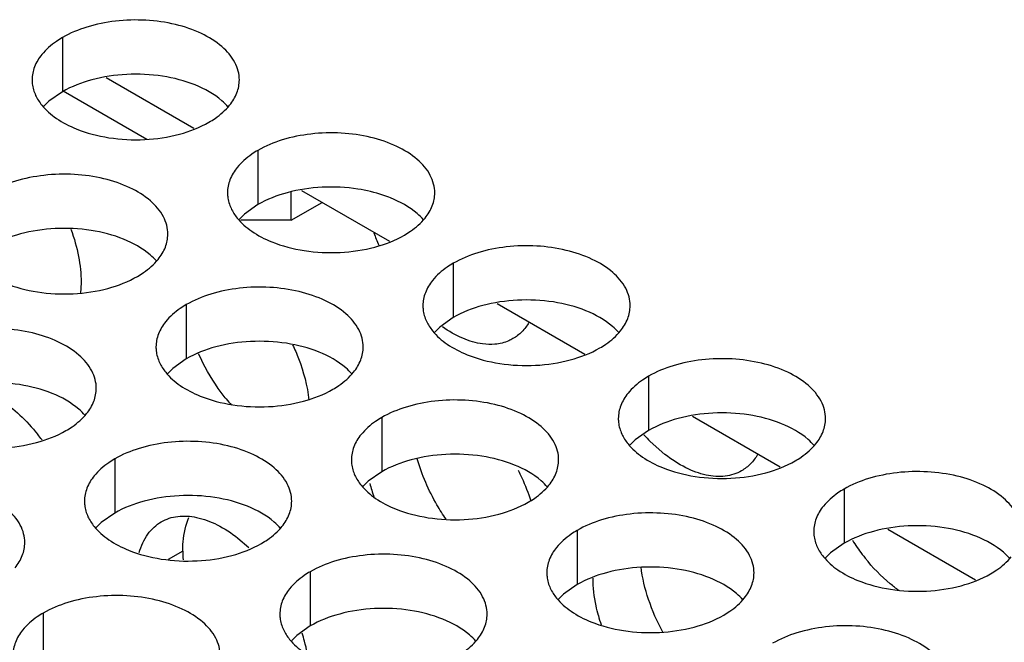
# Model space of a CAD drawing. Header units: inches. Extents: x 0 to 34, y 0 to 22.
# Tile 134 of 155: x 17.753 to 17.991, y 19.906 to 20.056. Entities that reach past the tile are written whole.
import ezdxf

# ---------------------------------------------------------------- set-up
doc = ezdxf.new("R2010")
doc.units = ezdxf.units.IN
doc.header["$LTSCALE"] = 1.87
doc.header["$MEASUREMENT"] = 0
doc.layers.get('0').update_dxf_attribs({"linetype": 'CONTINUOUS'})
doc.layers.add('02___PRT_ALL_AXES', color=7, linetype='CONTINUOUS')
doc.layers.add('COSMETIC', color=7, linetype='CONTINUOUS')

msp = doc.modelspace()

# ---------------------------------------------------------------- linework, layer by layer
at = {"color": 3, "linetype": 'CONTINUOUS'}
for p, q in [((17.7739256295, 20.0422676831), (17.7950985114, 20.0300427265)), ((17.8210660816, 20.0150493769), (17.8422389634, 20.0028244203)), ((17.8185619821, 20.0078549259), (17.8260442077, 20.0121750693)), ((17.8185619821, 20.0078549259), (17.8063891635, 20.0078549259)), ((17.8682065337, 19.9878310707), (17.8893794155, 19.975606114)), ((17.9153469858, 19.9606127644), (17.9365198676, 19.9483878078)), ((17.9624874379, 19.9333944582), (17.9836603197, 19.9211695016))]:
    msp.add_line(p, q, dxfattribs=at)
at = {"color": 7, "linetype": 'CONTINUOUS'}
for p, q in [((17.7635081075, 20.0390967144), (17.7837388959, 20.0274157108)), ((17.8185619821, 20.0078549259), (17.8185619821, 20.0146619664))]:
    msp.add_line(p, q, dxfattribs=at)
at = {"layer": '02___PRT_ALL_AXES', "color": 7, "linetype": 'CONTINUOUS'}
for p, q in [((17.7633712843, 20.0519232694), (17.7633712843, 20.038859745)), ((17.7633712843, 20.038859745), (17.7601171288, 20.0365432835)), ((17.7601171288, 20.0365432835), (17.758905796, 20.0353526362)), ((17.8105117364, 20.0247049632), (17.8105117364, 20.0116414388)), ((17.8105117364, 20.0116414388), (17.8072575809, 20.0093249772)), ((17.8072575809, 20.0093249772), (17.8060462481, 20.00813433)), ((17.8576521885, 19.997486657), (17.8576521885, 19.9844231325)), ((17.7932571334, 19.9875240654), (17.7932571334, 19.974460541)), ((17.8576521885, 19.9844231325), (17.854398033, 19.982106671)), ((17.854398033, 19.982106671), (17.8531867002, 19.9809160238)), ((17.7932571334, 19.974460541), (17.7900029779, 19.9721440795)), ((17.7900029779, 19.9721440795), (17.7887916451, 19.9709534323)), ((17.9047926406, 19.9702683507), (17.9047926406, 19.9572048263)), ((17.8403975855, 19.9603057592), (17.8403975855, 19.9472422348)), ((17.9047926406, 19.9572048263), (17.901538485, 19.9548883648)), ((17.901538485, 19.9548883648), (17.9003271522, 19.9536977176)), ((17.7760025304, 19.9503431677), (17.7760025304, 19.9372796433)), ((17.8403975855, 19.9472422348), (17.8371434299, 19.9449257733)), ((17.8371434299, 19.9449257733), (17.8359320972, 19.943735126)), ((17.9519330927, 19.9430500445), (17.9519330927, 19.9299865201)), ((17.7760025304, 19.9372796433), (17.7727483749, 19.9349631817)), ((17.7727483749, 19.9349631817), (17.7715370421, 19.9337725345)), ((17.8875380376, 19.933087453), (17.8875380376, 19.9200239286)), ((17.9519330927, 19.9299865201), (17.9486789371, 19.9276700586)), ((17.7923990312, 19.9281260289), (17.7889037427, 19.9261078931)), ((17.9486789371, 19.9276700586), (17.9474676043, 19.9264794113)), ((17.8231429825, 19.9231248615), (17.8231429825, 19.910061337)), ((17.8875380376, 19.9200239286), (17.884283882, 19.917707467)), ((17.884283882, 19.917707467), (17.8830725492, 19.9165168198)), ((17.7587479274, 19.9131622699), (17.7587479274, 19.9000987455)), ((17.8231429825, 19.910061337), (17.8198888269, 19.9077448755)), ((17.8198888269, 19.9077448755), (17.8186774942, 19.9065542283))]:
    msp.add_line(p, q, dxfattribs=at)
at = {"layer": '02___PRT_ALL_AXES', "color": 3, "linetype": 'CONTINUOUS'}
for p, q in [((17.7678859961, 19.9928994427), (17.7677446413, 19.9901875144)), ((17.9087287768, 19.9514093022), (17.9051805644, 19.9545584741)), ((17.8057055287, 19.9312322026), (17.8083541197, 19.9289551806))]:
    msp.add_line(p, q, dxfattribs=at)
at = {"layer": '02___PRT_ALL_AXES', "color": 7, "linetype": 'CONTINUOUS'}
for centre, radius, start, end in [((17.8281972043, 19.9732718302), 0.0425986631, 81.2739163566, 92.9424234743), ((17.8393647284, 19.9940900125), 0.0467950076, 218.7847158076, 221.1780508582), ((17.8222858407, 19.9281650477), 0.0298868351, 180.0748026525, 184.1015427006)]:
    msp.add_arc(centre, radius, start, end, dxfattribs=at)
at = {"layer": '02___PRT_ALL_AXES', "color": 3, "linetype": 'CONTINUOUS'}
for centre, radius, start, end in [((17.8841176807, 20.0208638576), 0.0483385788, 199.3837565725, 203.1723158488), ((17.719679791, 19.9259389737), 0.0483861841, 36.7524527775, 38.7843798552), ((17.9363230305, 19.9857255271), 0.044059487, 222.1582546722, 225.0226085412), ((17.8807522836, 19.9559857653), 0.044767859, 194.9747462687, 199.3738414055), ((17.9961351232, 19.9577420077), 0.0501142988, 212.633121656, 217.3852072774), ((17.9945358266, 19.956530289), 0.048107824, 217.3950317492, 218.7876193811), ((17.9350879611, 19.9238971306), 0.0439141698, 194.9441860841, 197.9640200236), ((17.7798248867, 19.8951987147), 0.0434159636, 14.9297823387, 17.5688773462), ((17.7825031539, 19.895913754), 0.0406438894, 10.7670364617, 14.9285337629)]:
    msp.add_arc(centre, radius, start, end, dxfattribs=at)
for points, knots in [([(17.8060480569, 20.0417067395), (17.8060483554, 20.0424186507), (17.8058599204, 20.0438779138), (17.8047090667, 20.0467888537), (17.8017850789, 20.0501500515), (17.7967644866, 20.0531994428), (17.7904968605, 20.0552992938), (17.7834700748, 20.0562851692), (17.7762441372, 20.0560884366), (17.7694137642, 20.054720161), (17.7652218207, 20.0529917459), (17.7633712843, 20.0519232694)], [0, 0, 0, 0, 0.0428834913, 0.0875237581, 0.1869142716, 0.3042190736, 0.4379395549, 0.5823561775, 0.7295584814, 0.8712822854, 1, 1, 1, 1]), ([(17.7633712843, 20.0519232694), (17.7628702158, 20.0516339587), (17.7610444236, 20.0504862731), (17.7593842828, 20.0490448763), (17.7583912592, 20.0478167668)], [0, 0, 0, 0, 0.2681225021, 1, 1, 1, 1]), ([(17.7583912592, 20.0478167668), (17.7576685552, 20.0469229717), (17.7564930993, 20.0450068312), (17.7560502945, 20.0427841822), (17.7560498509, 20.0417260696)], [0, 0, 0, 0, 0.520681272, 1, 1, 1, 1]), ([(17.7560498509, 20.0417260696), (17.7560497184, 20.0414100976), (17.7561214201, 20.0401242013), (17.7564925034, 20.0388605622), (17.7569008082, 20.0379804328)], [0, 0, 0, 0, 0.2456633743, 1, 1, 1, 1]), ([(17.8037066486, 20.0356160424), (17.8044293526, 20.0365098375), (17.8056048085, 20.0384259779), (17.8060476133, 20.040648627), (17.8060480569, 20.0417067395)], [0, 0, 0, 0, 0.520681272, 1, 1, 1, 1]), ([(17.7569008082, 20.0379804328), (17.7572929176, 20.0371352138), (17.7586722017, 20.0350039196), (17.7619832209, 20.032129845), (17.7650273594, 20.0305723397), (17.766709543, 20.0298922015)], [0, 0, 0, 0, 0.2155021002, 0.5803308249, 1, 1, 1, 1]), ([(17.7987266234, 20.0315095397), (17.7992276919, 20.0317988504), (17.8010534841, 20.0329465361), (17.8027136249, 20.0343879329), (17.8037066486, 20.0356160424)], [0, 0, 0, 0, 0.2681225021, 1, 1, 1, 1]), ([(17.766709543, 20.0298922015), (17.7692278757, 20.0288739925), (17.7747104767, 20.0274628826), (17.783183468, 20.0270538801), (17.7914174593, 20.0282729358), (17.7965120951, 20.0302308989), (17.7987266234, 20.0315095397)], [0, 0, 0, 0, 0.2471885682, 0.5098846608, 0.7673009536, 1, 1, 1, 1]), ([(17.853188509, 20.0144884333), (17.8531888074, 20.0152003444), (17.8530003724, 20.0166596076), (17.8518495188, 20.0195705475), (17.848925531, 20.0229317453), (17.8439049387, 20.0259811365), (17.8376373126, 20.0280809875), (17.8306105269, 20.029066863), (17.8233845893, 20.0288701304), (17.8165542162, 20.0275018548), (17.8123622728, 20.0257734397), (17.8105117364, 20.0247049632)], [0, 0, 0, 0, 0.0428834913, 0.0875237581, 0.1869142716, 0.3042190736, 0.4379395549, 0.5823561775, 0.7295584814, 0.8712822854, 1, 1, 1, 1]), ([(17.8105117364, 20.0247049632), (17.8100106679, 20.0244156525), (17.8081848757, 20.0232679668), (17.8065247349, 20.0218265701), (17.8055317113, 20.0205984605)], [0, 0, 0, 0, 0.2681225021, 1, 1, 1, 1]), ([(17.8055317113, 20.0205984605), (17.8048090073, 20.0197046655), (17.8036335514, 20.017788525), (17.8031907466, 20.015565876), (17.8031903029, 20.0145077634)], [0, 0, 0, 0, 0.520681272, 1, 1, 1, 1]), ([(17.7887934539, 20.0045258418), (17.7887937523, 20.0052377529), (17.7886053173, 20.0066970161), (17.7874544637, 20.009607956), (17.7845304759, 20.0129691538), (17.7795098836, 20.016018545), (17.7732422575, 20.018118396), (17.7662154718, 20.0191042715), (17.7589895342, 20.0189075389), (17.7521591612, 20.0175392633), (17.7479672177, 20.0158108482), (17.7461166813, 20.0147423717)], [0, 0, 0, 0, 0.0428834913, 0.0875237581, 0.1869142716, 0.3042190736, 0.4379395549, 0.5823561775, 0.7295584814, 0.8712822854, 1, 1, 1, 1]), ([(17.8031903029, 20.0145077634), (17.8031901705, 20.0141917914), (17.8032618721, 20.012905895), (17.8036329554, 20.011642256), (17.8040412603, 20.0107621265)], [0, 0, 0, 0, 0.2456633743, 1, 1, 1, 1]), ([(17.8508471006, 20.0083977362), (17.8515698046, 20.0092915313), (17.8527452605, 20.0112076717), (17.8531880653, 20.0134303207), (17.853188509, 20.0144884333)], [0, 0, 0, 0, 0.520681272, 1, 1, 1, 1]), ([(17.8040412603, 20.0107621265), (17.8044333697, 20.0099169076), (17.8058126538, 20.0077856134), (17.809123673, 20.0049115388), (17.8121678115, 20.0033540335), (17.813849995, 20.0026738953)], [0, 0, 0, 0, 0.2155021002, 0.5803308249, 1, 1, 1, 1]), ([(17.8458670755, 20.0042912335), (17.846368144, 20.0045805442), (17.8481939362, 20.0057282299), (17.849854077, 20.0071696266), (17.8508471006, 20.0083977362)], [0, 0, 0, 0, 0.2681225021, 1, 1, 1, 1]), ([(17.7654328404, 20.0056823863), (17.766210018, 20.0035454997), (17.7674045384, 19.9993386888), (17.7678859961, 19.9949803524), (17.7678859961, 19.9928994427)], [0, 0, 0, 0, 0.5221502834, 1, 1, 1, 1]), ([(17.7864520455, 19.9984351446), (17.7871747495, 19.9993289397), (17.7883502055, 20.0012450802), (17.7887930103, 20.0034677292), (17.7887934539, 20.0045258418)], [0, 0, 0, 0, 0.520681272, 1, 1, 1, 1]), ([(17.813849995, 20.0026738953), (17.8163683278, 20.0016556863), (17.8218509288, 20.0002445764), (17.8303239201, 19.9998355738), (17.8385579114, 20.0010546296), (17.8436525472, 20.0030125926), (17.8458670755, 20.0042912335)], [0, 0, 0, 0, 0.2471885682, 0.5098846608, 0.7673009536, 1, 1, 1, 1]), ([(17.900328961, 19.9872701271), (17.9003292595, 19.9879820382), (17.9001408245, 19.9894413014), (17.8989899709, 19.9923522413), (17.8960659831, 19.9957134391), (17.8910453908, 19.9987628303), (17.8847777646, 20.0008626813), (17.8777509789, 20.0018485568), (17.8705250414, 20.0016518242), (17.8636946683, 20.0002835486), (17.8595027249, 19.9985551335), (17.8576521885, 19.997486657)], [0, 0, 0, 0, 0.0428834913, 0.0875237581, 0.1869142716, 0.3042190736, 0.4379395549, 0.5823561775, 0.7295584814, 0.8712822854, 1, 1, 1, 1]), ([(17.7814720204, 19.994328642), (17.7819730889, 19.9946179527), (17.7837988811, 19.9957656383), (17.7854590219, 19.9972070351), (17.7864520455, 19.9984351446)], [0, 0, 0, 0, 0.2681225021, 1, 1, 1, 1]), ([(17.8576521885, 19.997486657), (17.85715112, 19.9971973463), (17.8553253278, 19.9960496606), (17.853665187, 19.9946082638), (17.8526721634, 19.9933801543)], [0, 0, 0, 0, 0.2681225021, 1, 1, 1, 1]), ([(17.74945494, 19.9927113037), (17.7519732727, 19.9916930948), (17.7574558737, 19.9902819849), (17.765928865, 19.9898729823), (17.7741628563, 19.9910920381), (17.7792574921, 19.9930500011), (17.7814720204, 19.994328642)], [0, 0, 0, 0, 0.2471885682, 0.5098846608, 0.7673009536, 1, 1, 1, 1]), ([(17.8526721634, 19.9933801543), (17.8519494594, 19.9924863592), (17.8507740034, 19.9905702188), (17.8503311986, 19.9883475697), (17.850330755, 19.9872894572)], [0, 0, 0, 0, 0.520681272, 1, 1, 1, 1]), ([(17.835933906, 19.9773075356), (17.8359342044, 19.9780194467), (17.8357457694, 19.9794787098), (17.8345949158, 19.9823896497), (17.831670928, 19.9857508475), (17.8266503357, 19.9888002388), (17.8203827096, 19.9909000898), (17.8133559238, 19.9918859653), (17.8061299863, 19.9916892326), (17.7992996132, 19.9903209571), (17.7951076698, 19.988592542), (17.7932571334, 19.9875240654)], [0, 0, 0, 0, 0.0428834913, 0.0875237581, 0.1869142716, 0.3042190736, 0.4379395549, 0.5823561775, 0.7295584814, 0.8712822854, 1, 1, 1, 1]), ([(17.7932571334, 19.9875240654), (17.7927560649, 19.9872347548), (17.7909302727, 19.9860870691), (17.7892701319, 19.9846456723), (17.7882771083, 19.9834175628)], [0, 0, 0, 0, 0.2681225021, 1, 1, 1, 1]), ([(17.850330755, 19.9872894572), (17.8503306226, 19.9869734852), (17.8504023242, 19.9856875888), (17.8507734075, 19.9844239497), (17.8511817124, 19.9835438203)], [0, 0, 0, 0, 0.2456633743, 1, 1, 1, 1]), ([(17.8979875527, 19.9811794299), (17.8987102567, 19.982073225), (17.8998857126, 19.9839893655), (17.9003285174, 19.9862120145), (17.900328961, 19.9872701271)], [0, 0, 0, 0, 0.520681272, 1, 1, 1, 1]), ([(17.7715388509, 19.967344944), (17.7715391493, 19.9680568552), (17.7713507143, 19.9695161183), (17.7701998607, 19.9724270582), (17.7672758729, 19.975788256), (17.7622552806, 19.9788376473), (17.7559876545, 19.9809374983), (17.7489608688, 19.9819233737), (17.7417349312, 19.9817266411), (17.7349045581, 19.9803583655), (17.7307126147, 19.9786299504), (17.7288620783, 19.9775614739)], [0, 0, 0, 0, 0.0428834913, 0.0875237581, 0.1869142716, 0.3042190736, 0.4379395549, 0.5823561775, 0.7295584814, 0.8712822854, 1, 1, 1, 1]), ([(17.7882771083, 19.9834175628), (17.7875544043, 19.9825237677), (17.7863789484, 19.9806076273), (17.7859361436, 19.9783849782), (17.7859356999, 19.9773268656)], [0, 0, 0, 0, 0.520681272, 1, 1, 1, 1]), ([(17.8511817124, 19.9835438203), (17.8515738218, 19.9826986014), (17.8529531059, 19.9805673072), (17.8562641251, 19.9776932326), (17.8593082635, 19.9761357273), (17.8609904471, 19.975455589)], [0, 0, 0, 0, 0.2155021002, 0.5803308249, 1, 1, 1, 1]), ([(17.8677059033, 19.9779725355), (17.866719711, 19.9778843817), (17.8640510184, 19.9779814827), (17.8596637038, 19.9793114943), (17.8565782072, 19.9810983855), (17.8550331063, 19.9821766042)], [0, 0, 0, 0, 0.2186164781, 0.5839929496, 1, 1, 1, 1]), ([(17.8759152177, 19.9832285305), (17.8754350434, 19.9824160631), (17.8743159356, 19.9809230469), (17.8728410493, 19.9797714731), (17.8720606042, 19.9793204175)], [0, 0, 0, 0, 0.5114732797, 1, 1, 1, 1]), ([(17.8720606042, 19.9793204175), (17.8717359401, 19.9791327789), (17.8703717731, 19.9784434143), (17.8688527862, 19.9780750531), (17.8677059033, 19.9779725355)], [0, 0, 0, 0, 0.2456605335, 1, 1, 1, 1]), ([(17.8930075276, 19.9770729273), (17.8935085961, 19.977362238), (17.8953343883, 19.9785099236), (17.8969945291, 19.9799513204), (17.8979875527, 19.9811794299)], [0, 0, 0, 0, 0.2681225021, 1, 1, 1, 1]), ([(17.7859356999, 19.9773268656), (17.7859355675, 19.9770108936), (17.7860072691, 19.9757249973), (17.7863783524, 19.9744613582), (17.7867866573, 19.9735812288)], [0, 0, 0, 0, 0.2456633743, 1, 1, 1, 1]), ([(17.818909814, 19.9778716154), (17.8194251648, 19.9767719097), (17.8212432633, 19.9724961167), (17.8224487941, 19.967939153), (17.8228362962, 19.964528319)], [0, 0, 0, 0, 0.2613312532, 1, 1, 1, 1]), ([(17.8335924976, 19.9712168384), (17.8343152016, 19.9721106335), (17.8354906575, 19.9740267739), (17.8359334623, 19.976249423), (17.835933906, 19.9773075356)], [0, 0, 0, 0, 0.520681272, 1, 1, 1, 1]), ([(17.8609904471, 19.975455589), (17.8635087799, 19.9744373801), (17.8689913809, 19.9730262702), (17.8774643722, 19.9726172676), (17.8856983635, 19.9738363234), (17.8907929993, 19.9757942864), (17.8930075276, 19.9770729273)], [0, 0, 0, 0, 0.2471885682, 0.5098846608, 0.7673009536, 1, 1, 1, 1]), ([(17.9474694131, 19.9600518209), (17.9474697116, 19.960763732), (17.9472812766, 19.9622229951), (17.9461304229, 19.9651339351), (17.9432064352, 19.9684951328), (17.9381858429, 19.9715445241), (17.9319182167, 19.9736443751), (17.924891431, 19.9746302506), (17.9176654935, 19.9744335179), (17.9108351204, 19.9730652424), (17.906643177, 19.9713368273), (17.9047926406, 19.9702683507)], [0, 0, 0, 0, 0.0428834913, 0.0875237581, 0.1869142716, 0.3042190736, 0.4379395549, 0.5823561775, 0.7295584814, 0.8712822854, 1, 1, 1, 1]), ([(17.7867866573, 19.9735812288), (17.7871787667, 19.9727360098), (17.7885580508, 19.9706047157), (17.79186907, 19.9677306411), (17.7949132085, 19.9661731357), (17.796595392, 19.9654929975)], [0, 0, 0, 0, 0.2155021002, 0.5803308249, 1, 1, 1, 1]), ([(17.8286124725, 19.9671103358), (17.829113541, 19.9673996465), (17.8309393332, 19.9685473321), (17.832599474, 19.9699887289), (17.8335924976, 19.9712168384)], [0, 0, 0, 0, 0.2681225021, 1, 1, 1, 1]), ([(17.9047926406, 19.9702683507), (17.9042915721, 19.9699790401), (17.9024657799, 19.9688313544), (17.9008056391, 19.9673899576), (17.8998126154, 19.9661618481)], [0, 0, 0, 0, 0.2681225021, 1, 1, 1, 1]), ([(17.7392483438, 19.9682982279), (17.7425404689, 19.9678879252), (17.7475548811, 19.9655596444), (17.7532975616, 19.9609156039), (17.7560734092, 19.9578947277), (17.7573972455, 19.9562476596)], [0, 0, 0, 0, 0.4485317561, 0.7143074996, 1, 1, 1, 1]), ([(17.7691974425, 19.9612542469), (17.7699201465, 19.962148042), (17.7710956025, 19.9640641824), (17.7715384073, 19.9662868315), (17.7715388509, 19.967344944)], [0, 0, 0, 0, 0.520681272, 1, 1, 1, 1]), ([(17.796595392, 19.9654929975), (17.7991137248, 19.9644747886), (17.8045963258, 19.9630636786), (17.8130693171, 19.9626546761), (17.8213033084, 19.9638737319), (17.8263979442, 19.9658316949), (17.8286124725, 19.9671103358)], [0, 0, 0, 0, 0.2471885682, 0.5098846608, 0.7673009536, 1, 1, 1, 1]), ([(17.8998126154, 19.9661618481), (17.8990899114, 19.965268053), (17.8979144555, 19.9633519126), (17.8974716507, 19.9611292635), (17.8974712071, 19.9600711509)], [0, 0, 0, 0, 0.520681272, 1, 1, 1, 1]), ([(17.883074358, 19.9500892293), (17.8830746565, 19.9508011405), (17.8828862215, 19.9522604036), (17.8817353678, 19.9551713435), (17.8788113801, 19.9585325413), (17.8737907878, 19.9615819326), (17.8675231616, 19.9636817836), (17.8604963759, 19.9646676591), (17.8532704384, 19.9644709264), (17.8464400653, 19.9631026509), (17.8422481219, 19.9613742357), (17.8403975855, 19.9603057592)], [0, 0, 0, 0, 0.0428834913, 0.0875237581, 0.1869142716, 0.3042190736, 0.4379395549, 0.5823561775, 0.7295584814, 0.8712822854, 1, 1, 1, 1]), ([(17.7642174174, 19.9571477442), (17.7647184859, 19.9574370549), (17.7665442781, 19.9585847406), (17.7682044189, 19.9600261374), (17.7691974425, 19.9612542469)], [0, 0, 0, 0, 0.2681225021, 1, 1, 1, 1]), ([(17.8403975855, 19.9603057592), (17.839896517, 19.9600164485), (17.8380707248, 19.9588687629), (17.836410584, 19.9574273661), (17.8354175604, 19.9561992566)], [0, 0, 0, 0, 0.2681225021, 1, 1, 1, 1]), ([(17.8974712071, 19.9600711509), (17.8974710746, 19.9597551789), (17.8975427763, 19.9584692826), (17.8979138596, 19.9572056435), (17.8983221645, 19.9563255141)], [0, 0, 0, 0, 0.2456633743, 1, 1, 1, 1]), ([(17.9451280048, 19.9539611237), (17.9458507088, 19.9548549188), (17.9470261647, 19.9567710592), (17.9474689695, 19.9589937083), (17.9474694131, 19.9600518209)], [0, 0, 0, 0, 0.520681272, 1, 1, 1, 1]), ([(17.732200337, 19.955530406), (17.7347186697, 19.954512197), (17.7402012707, 19.9531010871), (17.748674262, 19.9526920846), (17.7569082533, 19.9539111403), (17.7620028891, 19.9558691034), (17.7642174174, 19.9571477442)], [0, 0, 0, 0, 0.2471885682, 0.5098846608, 0.7673009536, 1, 1, 1, 1]), ([(17.8354175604, 19.9561992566), (17.8346948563, 19.9553054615), (17.8335194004, 19.953389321), (17.8330765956, 19.951166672), (17.833076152, 19.9501085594)], [0, 0, 0, 0, 0.520681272, 1, 1, 1, 1]), ([(17.8983221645, 19.9563255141), (17.8987142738, 19.9554802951), (17.900093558, 19.953349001), (17.9034045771, 19.9504749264), (17.9064487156, 19.948917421), (17.9081308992, 19.9482372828)], [0, 0, 0, 0, 0.2155021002, 0.5803308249, 1, 1, 1, 1]), ([(17.8186793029, 19.9401266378), (17.8186796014, 19.9408385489), (17.8184911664, 19.9422978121), (17.8173403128, 19.945208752), (17.814416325, 19.9485699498), (17.8093957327, 19.951619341), (17.8031281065, 19.9537191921), (17.7961013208, 19.9547050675), (17.7888753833, 19.9545083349), (17.7820450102, 19.9531400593), (17.7778530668, 19.9514116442), (17.7760025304, 19.9503431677)], [0, 0, 0, 0, 0.0428834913, 0.0875237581, 0.1869142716, 0.3042190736, 0.4379395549, 0.5823561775, 0.7295584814, 0.8712822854, 1, 1, 1, 1]), ([(17.9401479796, 19.9498546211), (17.9406490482, 19.9501439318), (17.9424748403, 19.9512916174), (17.9441349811, 19.9527330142), (17.9451280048, 19.9539611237)], [0, 0, 0, 0, 0.2681225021, 1, 1, 1, 1]), ([(17.9272149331, 19.9474749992), (17.9260139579, 19.9467808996), (17.9231452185, 19.9458672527), (17.9184102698, 19.946234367), (17.9134407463, 19.9481224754), (17.9102941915, 19.9501867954), (17.9087287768, 19.9514093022)], [0, 0, 0, 0, 0.2085489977, 0.4382657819, 0.7013802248, 1, 1, 1, 1]), ([(17.9310695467, 19.9513831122), (17.9305893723, 19.9505706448), (17.9294702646, 19.9490776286), (17.9279953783, 19.9479260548), (17.9272149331, 19.9474749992)], [0, 0, 0, 0, 0.5114732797, 1, 1, 1, 1]), ([(17.7760025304, 19.9503431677), (17.7755014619, 19.950053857), (17.7736756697, 19.9489061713), (17.7720155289, 19.9474647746), (17.7710225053, 19.9462366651)], [0, 0, 0, 0, 0.2681225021, 1, 1, 1, 1]), ([(17.833076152, 19.9501085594), (17.8330760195, 19.9497925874), (17.8331477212, 19.9485066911), (17.8335188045, 19.947243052), (17.8339271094, 19.9463629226)], [0, 0, 0, 0, 0.2456633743, 1, 1, 1, 1]), ([(17.8807329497, 19.9439985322), (17.8814556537, 19.9448923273), (17.8826311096, 19.9468084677), (17.8830739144, 19.9490311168), (17.883074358, 19.9500892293)], [0, 0, 0, 0, 0.520681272, 1, 1, 1, 1]), ([(17.9081308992, 19.9482372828), (17.9106492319, 19.9472190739), (17.916131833, 19.9458079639), (17.9246048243, 19.9453989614), (17.9328388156, 19.9466180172), (17.9379334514, 19.9485759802), (17.9401479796, 19.9498546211)], [0, 0, 0, 0, 0.2471885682, 0.5098846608, 0.7673009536, 1, 1, 1, 1]), ([(17.7710225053, 19.9462366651), (17.7702998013, 19.94534287), (17.7691243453, 19.9434267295), (17.7686815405, 19.9412040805), (17.7686810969, 19.9401459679)], [0, 0, 0, 0, 0.520681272, 1, 1, 1, 1]), ([(17.8339271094, 19.9463629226), (17.8343192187, 19.9455177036), (17.8356985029, 19.9433864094), (17.8390095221, 19.9405123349), (17.8420536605, 19.9389548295), (17.8437358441, 19.9382746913)], [0, 0, 0, 0, 0.2155021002, 0.5803308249, 1, 1, 1, 1]), ([(17.873286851, 19.9476118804), (17.873595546, 19.9470090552), (17.8747650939, 19.944607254), (17.8757439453, 19.9421115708), (17.8763483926, 19.9402113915)], [0, 0, 0, 0, 0.2535377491, 1, 1, 1, 1]), ([(17.9946098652, 19.9328335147), (17.9946101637, 19.9335454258), (17.9944217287, 19.9350046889), (17.993270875, 19.9379156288), (17.9903468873, 19.9412768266), (17.9853262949, 19.9443262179), (17.9790586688, 19.9464260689), (17.9720318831, 19.9474119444), (17.9648059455, 19.9472152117), (17.9579755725, 19.9458469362), (17.9537836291, 19.944118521), (17.9519330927, 19.9430500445)], [0, 0, 0, 0, 0.0428834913, 0.0875237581, 0.1869142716, 0.3042190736, 0.4379395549, 0.5823561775, 0.7295584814, 0.8712822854, 1, 1, 1, 1]), ([(17.7542842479, 19.9301640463), (17.7542845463, 19.9308759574), (17.7540961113, 19.9323352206), (17.7529452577, 19.9352461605), (17.7500212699, 19.9386073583), (17.7450006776, 19.9416567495), (17.7387330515, 19.9437566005), (17.7317062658, 19.944742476), (17.7244803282, 19.9445457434), (17.7176499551, 19.9431774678), (17.7134580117, 19.9414490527), (17.7116074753, 19.9403805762)], [0, 0, 0, 0, 0.0428834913, 0.0875237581, 0.1869142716, 0.3042190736, 0.4379395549, 0.5823561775, 0.7295584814, 0.8712822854, 1, 1, 1, 1]), ([(17.8757529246, 19.9398920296), (17.8762539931, 19.9401813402), (17.8780797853, 19.9413290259), (17.8797399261, 19.9427704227), (17.8807329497, 19.9439985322)], [0, 0, 0, 0, 0.2681225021, 1, 1, 1, 1]), ([(17.9519330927, 19.9430500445), (17.9514320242, 19.9427607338), (17.949606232, 19.9416130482), (17.9479460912, 19.9401716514), (17.9469530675, 19.9389435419)], [0, 0, 0, 0, 0.2681225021, 1, 1, 1, 1]), ([(17.7686810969, 19.9401459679), (17.7686809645, 19.9398299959), (17.7687526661, 19.9385440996), (17.7691237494, 19.9372804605), (17.7695320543, 19.936400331)], [0, 0, 0, 0, 0.2456633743, 1, 1, 1, 1]), ([(17.8163378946, 19.9340359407), (17.8170605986, 19.9349297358), (17.8182360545, 19.9368458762), (17.8186788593, 19.9390685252), (17.8186793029, 19.9401266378)], [0, 0, 0, 0, 0.520681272, 1, 1, 1, 1]), ([(17.8437358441, 19.9382746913), (17.8462541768, 19.9372564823), (17.8517367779, 19.9358453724), (17.8602097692, 19.9354363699), (17.8684437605, 19.9366554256), (17.8735383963, 19.9386133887), (17.8757529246, 19.9398920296)], [0, 0, 0, 0, 0.2471885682, 0.5098846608, 0.7673009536, 1, 1, 1, 1]), ([(17.9469530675, 19.9389435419), (17.9462303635, 19.9380497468), (17.9450549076, 19.9361336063), (17.9446121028, 19.9339109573), (17.9446116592, 19.9328528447)], [0, 0, 0, 0, 0.520681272, 1, 1, 1, 1]), ([(17.7695320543, 19.936400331), (17.7699241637, 19.9355551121), (17.7713034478, 19.9334238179), (17.774614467, 19.9305497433), (17.7776586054, 19.928992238), (17.779340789, 19.9283120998)], [0, 0, 0, 0, 0.2155021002, 0.5803308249, 1, 1, 1, 1]), ([(17.7872193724, 19.9351665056), (17.7884203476, 19.9358606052), (17.7912890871, 19.9367742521), (17.7960240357, 19.9364071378), (17.8009935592, 19.9345190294), (17.804140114, 19.9324547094), (17.8057055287, 19.9312322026)], [0, 0, 0, 0, 0.2085489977, 0.4382657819, 0.7013802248, 1, 1, 1, 1]), ([(17.9302148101, 19.9228709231), (17.9302151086, 19.9235828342), (17.9300266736, 19.9250420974), (17.9288758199, 19.9279530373), (17.9259518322, 19.9313142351), (17.9209312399, 19.9343636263), (17.9146636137, 19.9364634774), (17.907636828, 19.9374493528), (17.9004108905, 19.9372526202), (17.8935805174, 19.9358843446), (17.889388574, 19.9341559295), (17.8875380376, 19.933087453)], [0, 0, 0, 0, 0.0428834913, 0.0875237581, 0.1869142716, 0.3042190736, 0.4379395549, 0.5823561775, 0.7295584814, 0.8712822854, 1, 1, 1, 1]), ([(17.7818858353, 19.9277545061), (17.7823353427, 19.9293258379), (17.7833290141, 19.9315642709), (17.7853905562, 19.9339179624), (17.7865901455, 19.934802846), (17.7872193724, 19.9351665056)], [0, 0, 0, 0, 0.5254306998, 0.7663553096, 1, 1, 1, 1]), ([(17.8113578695, 19.929929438), (17.811858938, 19.9302187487), (17.8136847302, 19.9313664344), (17.815344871, 19.9328078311), (17.8163378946, 19.9340359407)], [0, 0, 0, 0, 0.2681225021, 1, 1, 1, 1]), ([(17.8875380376, 19.933087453), (17.8870369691, 19.9327981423), (17.8852111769, 19.9316504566), (17.8835510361, 19.9302090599), (17.8825580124, 19.9289809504)], [0, 0, 0, 0, 0.2681225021, 1, 1, 1, 1]), ([(17.9446116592, 19.9328528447), (17.9446115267, 19.9325368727), (17.9446832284, 19.9312509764), (17.9450543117, 19.9299873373), (17.9454626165, 19.9291072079)], [0, 0, 0, 0, 0.2456633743, 1, 1, 1, 1]), ([(17.7519428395, 19.9240733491), (17.7526655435, 19.9249671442), (17.7538409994, 19.9268832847), (17.7542838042, 19.9291059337), (17.7542842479, 19.9301640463)], [0, 0, 0, 0, 0.520681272, 1, 1, 1, 1]), ([(17.779340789, 19.9283120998), (17.7818591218, 19.9272938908), (17.7873417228, 19.9258827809), (17.7958147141, 19.9254737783), (17.8040487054, 19.9266928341), (17.8091433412, 19.9286507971), (17.8113578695, 19.929929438)], [0, 0, 0, 0, 0.2471885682, 0.5098846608, 0.7673009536, 1, 1, 1, 1]), ([(17.9454626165, 19.9291072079), (17.9458547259, 19.9282619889), (17.94723401, 19.9261306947), (17.9505450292, 19.9232566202), (17.9535891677, 19.9216991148), (17.9552713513, 19.9210189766)], [0, 0, 0, 0, 0.2155021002, 0.5803308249, 1, 1, 1, 1]), ([(17.865819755, 19.9129083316), (17.8658200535, 19.9136202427), (17.8656316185, 19.9150795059), (17.8644807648, 19.9179904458), (17.8615567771, 19.9213516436), (17.8565361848, 19.9244010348), (17.8502685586, 19.9265008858), (17.8432417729, 19.9274867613), (17.8360158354, 19.9272900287), (17.8291854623, 19.9259217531), (17.8249935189, 19.924193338), (17.8231429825, 19.9231248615)], [0, 0, 0, 0, 0.0428834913, 0.0875237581, 0.1869142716, 0.3042190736, 0.4379395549, 0.5823561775, 0.7295584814, 0.8712822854, 1, 1, 1, 1]), ([(17.8825580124, 19.9289809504), (17.8818353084, 19.9280871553), (17.8806598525, 19.9261710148), (17.8802170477, 19.9239483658), (17.8802166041, 19.9228902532)], [0, 0, 0, 0, 0.520681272, 1, 1, 1, 1]), ([(17.9872884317, 19.9226363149), (17.9877895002, 19.9229256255), (17.9896152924, 19.9240733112), (17.9912754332, 19.925514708), (17.9922684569, 19.9267428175)], [0, 0, 0, 0, 0.2681225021, 1, 1, 1, 1]), ([(17.9651927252, 19.9185903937), (17.9644611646, 19.9191070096), (17.9614724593, 19.9214085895), (17.9588374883, 19.924153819), (17.95703706, 19.9263938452)], [0, 0, 0, 0, 0.2375886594, 1, 1, 1, 1]), ([(17.8231429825, 19.9231248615), (17.822641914, 19.9228355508), (17.8208161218, 19.9216878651), (17.819155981, 19.9202464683), (17.8181629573, 19.9190183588)], [0, 0, 0, 0, 0.2681225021, 1, 1, 1, 1]), ([(17.8802166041, 19.9228902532), (17.8802164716, 19.9225742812), (17.8802881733, 19.9212883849), (17.8806592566, 19.9200247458), (17.8810675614, 19.9191446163)], [0, 0, 0, 0, 0.2456633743, 1, 1, 1, 1]), ([(17.9278734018, 19.916780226), (17.9285961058, 19.9176740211), (17.9297715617, 19.9195901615), (17.9302143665, 19.9218128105), (17.9302148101, 19.9228709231)], [0, 0, 0, 0, 0.520681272, 1, 1, 1, 1]), ([(17.9552713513, 19.9210189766), (17.957789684, 19.9200007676), (17.963272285, 19.9185896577), (17.9717452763, 19.9181806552), (17.9799792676, 19.9193997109), (17.9850739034, 19.921357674), (17.9872884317, 19.9226363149)], [0, 0, 0, 0, 0.2471885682, 0.5098846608, 0.7673009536, 1, 1, 1, 1]), ([(17.8926590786, 19.9125726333), (17.8924531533, 19.9133457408), (17.8917558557, 19.9163030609), (17.8913939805, 19.9193485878), (17.8913939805, 19.9215874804)], [0, 0, 0, 0, 0.2632690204, 1, 1, 1, 1]), ([(17.8014246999, 19.9029457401), (17.8014249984, 19.9036576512), (17.8012365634, 19.9051169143), (17.8000857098, 19.9080278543), (17.797161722, 19.911389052), (17.7921411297, 19.9144384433), (17.7858735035, 19.9165382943), (17.7788467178, 19.9175241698), (17.7716207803, 19.9173274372), (17.7647904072, 19.9159591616), (17.7605984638, 19.9142307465), (17.7587479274, 19.9131622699)], [0, 0, 0, 0, 0.0428834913, 0.0875237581, 0.1869142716, 0.3042190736, 0.4379395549, 0.5823561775, 0.7295584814, 0.8712822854, 1, 1, 1, 1]), ([(17.8181629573, 19.9190183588), (17.8174402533, 19.9181245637), (17.8162647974, 19.9162084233), (17.8158219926, 19.9139857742), (17.815821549, 19.9129276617)], [0, 0, 0, 0, 0.520681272, 1, 1, 1, 1]), ([(17.8810675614, 19.9191446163), (17.8814596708, 19.9182993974), (17.882838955, 19.9161681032), (17.8861499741, 19.9132940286), (17.8891941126, 19.9117365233), (17.8908762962, 19.9110563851)], [0, 0, 0, 0, 0.2155021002, 0.5803308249, 1, 1, 1, 1]), ([(17.9228933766, 19.9126737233), (17.9233944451, 19.912963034), (17.9252202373, 19.9141107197), (17.9268803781, 19.9155521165), (17.9278734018, 19.916780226)], [0, 0, 0, 0, 0.2681225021, 1, 1, 1, 1]), ([(17.7587479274, 19.9131622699), (17.7582468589, 19.9128729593), (17.7564210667, 19.9117252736), (17.7547609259, 19.9102838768), (17.7537679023, 19.9090557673)], [0, 0, 0, 0, 0.2681225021, 1, 1, 1, 1]), ([(17.815821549, 19.9129276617), (17.8158214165, 19.9126116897), (17.8158931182, 19.9113257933), (17.8162642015, 19.9100621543), (17.8166725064, 19.9091820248)], [0, 0, 0, 0, 0.2456633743, 1, 1, 1, 1]), ([(17.8634783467, 19.9068176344), (17.8642010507, 19.9077114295), (17.8653765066, 19.90962757), (17.8658193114, 19.911850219), (17.865819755, 19.9129083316)], [0, 0, 0, 0, 0.520681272, 1, 1, 1, 1]), ([(17.8908762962, 19.9110563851), (17.8933946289, 19.9100381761), (17.89887723, 19.9086270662), (17.9073502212, 19.9082180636), (17.9155842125, 19.9094371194), (17.9206788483, 19.9113950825), (17.9228933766, 19.9126737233)], [0, 0, 0, 0, 0.2471885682, 0.5098846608, 0.7673009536, 1, 1, 1, 1]), ([(17.9773552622, 19.8956526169), (17.9773555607, 19.896364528), (17.9771671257, 19.8978237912), (17.976016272, 19.9007347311), (17.9730922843, 19.9040959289), (17.9680716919, 19.9071453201), (17.9618040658, 19.9092451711), (17.9547772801, 19.9102310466), (17.9475513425, 19.910034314), (17.9407209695, 19.9086660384), (17.9365290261, 19.9069376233), (17.9346784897, 19.9058691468)], [0, 0, 0, 0, 0.0428834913, 0.0875237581, 0.1869142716, 0.3042190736, 0.4379395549, 0.5823561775, 0.7295584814, 0.8712822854, 1, 1, 1, 1]), ([(17.7537679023, 19.9090557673), (17.7530451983, 19.9081619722), (17.7518697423, 19.9062458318), (17.7514269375, 19.9040231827), (17.7514264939, 19.9029650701)], [0, 0, 0, 0, 0.520681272, 1, 1, 1, 1]), ([(17.8166725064, 19.9091820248), (17.8170646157, 19.9083368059), (17.8184438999, 19.9062055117), (17.8217549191, 19.9033314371), (17.8247990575, 19.9017739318), (17.8264812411, 19.9010937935)], [0, 0, 0, 0, 0.2155021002, 0.5803308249, 1, 1, 1, 1]), ([(17.8584983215, 19.9027111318), (17.8589993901, 19.9030004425), (17.8608251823, 19.9041481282), (17.862485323, 19.9055895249), (17.8634783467, 19.9068176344)], [0, 0, 0, 0, 0.2681225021, 1, 1, 1, 1])]:
    msp.add_open_spline(points, degree=3, knots=knots, dxfattribs=at)
at = {"layer": '02___PRT_ALL_AXES', "color": 7, "linetype": 'CONTINUOUS'}
for points, knots in [([(17.7953883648, 20.0404770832), (17.7928700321, 20.0414952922), (17.787387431, 20.0429064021), (17.7789144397, 20.0433154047), (17.7706804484, 20.0420963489), (17.7655858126, 20.0401383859), (17.7633712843, 20.038859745)], [0, 0, 0, 0, 0.2471885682, 0.5098846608, 0.7673009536, 1, 1, 1, 1]), ([(17.8033644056, 20.0351591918), (17.8028858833, 20.035706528), (17.8005811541, 20.0379593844), (17.7976926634, 20.0395454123), (17.7953883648, 20.0404770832)], [0, 0, 0, 0, 0.2263074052, 1, 1, 1, 1]), ([(17.8260105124, 20.0158143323), (17.8231853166, 20.0156719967), (17.8178192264, 20.0148779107), (17.8127262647, 20.0129200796), (17.8105117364, 20.0116414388)], [0, 0, 0, 0, 0.5252157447, 1, 1, 1, 1]), ([(17.8425288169, 20.013258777), (17.8419231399, 20.0135036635), (17.8393681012, 20.0144393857), (17.8367021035, 20.0150615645), (17.8346598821, 20.0153774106)], [0, 0, 0, 0, 0.2402041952, 1, 1, 1, 1]), ([(17.8505048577, 20.0079408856), (17.8500263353, 20.0084882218), (17.8477216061, 20.0107410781), (17.8448331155, 20.012327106), (17.8425288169, 20.013258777)], [0, 0, 0, 0, 0.2263074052, 1, 1, 1, 1]), ([(17.7781337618, 20.0032961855), (17.775615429, 20.0043143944), (17.770132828, 20.0057255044), (17.7616598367, 20.0061345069), (17.7534258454, 20.0049154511), (17.7483312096, 20.0029574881), (17.7461166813, 20.0016788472)], [0, 0, 0, 0, 0.2471885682, 0.5098846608, 0.7673009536, 1, 1, 1, 1]), ([(17.7861098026, 19.9979782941), (17.7856312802, 19.9985256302), (17.783326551, 20.0007784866), (17.7804380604, 20.0023645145), (17.7781337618, 20.0032961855)], [0, 0, 0, 0, 0.2263074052, 1, 1, 1, 1]), ([(17.8896692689, 19.9860404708), (17.8871509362, 19.9870586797), (17.8816683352, 19.9884697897), (17.8731953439, 19.9888787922), (17.8649613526, 19.9876597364), (17.8598667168, 19.9857017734), (17.8576521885, 19.9844231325)], [0, 0, 0, 0, 0.2471885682, 0.5098846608, 0.7673009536, 1, 1, 1, 1]), ([(17.8976453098, 19.9807225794), (17.8971667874, 19.9812699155), (17.8948620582, 19.9835227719), (17.8919735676, 19.9851087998), (17.8896692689, 19.9860404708)], [0, 0, 0, 0, 0.2263074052, 1, 1, 1, 1]), ([(17.8252742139, 19.9760778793), (17.8227558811, 19.9770960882), (17.8172732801, 19.9785071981), (17.8088002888, 19.9789162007), (17.8005662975, 19.9776971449), (17.7954716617, 19.9757391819), (17.7932571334, 19.974460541)], [0, 0, 0, 0, 0.2471885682, 0.5098846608, 0.7673009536, 1, 1, 1, 1]), ([(17.8028877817, 19.9647778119), (17.8022240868, 19.9656035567), (17.7996611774, 19.9690204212), (17.7975283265, 19.9727599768), (17.7962104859, 19.9756876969)], [0, 0, 0, 0, 0.2481017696, 1, 1, 1, 1]), ([(17.8332502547, 19.9707599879), (17.8327717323, 19.971307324), (17.8304670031, 19.9735601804), (17.8275785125, 19.9751462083), (17.8252742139, 19.9760778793)], [0, 0, 0, 0, 0.2263074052, 1, 1, 1, 1]), ([(17.7608791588, 19.9661152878), (17.758360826, 19.9671334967), (17.752878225, 19.9685446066), (17.7444052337, 19.9689536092), (17.7361712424, 19.9677345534), (17.7310766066, 19.9657765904), (17.7288620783, 19.9644979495)], [0, 0, 0, 0, 0.2471885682, 0.5098846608, 0.7673009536, 1, 1, 1, 1]), ([(17.7688551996, 19.9607973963), (17.7683766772, 19.9613447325), (17.766071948, 19.9635975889), (17.7631834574, 19.9651836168), (17.7608791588, 19.9661152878)], [0, 0, 0, 0, 0.2263074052, 1, 1, 1, 1]), ([(17.936809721, 19.9588221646), (17.9342913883, 19.9598403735), (17.9288087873, 19.9612514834), (17.920335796, 19.961660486), (17.9121018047, 19.9604414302), (17.9070071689, 19.9584834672), (17.9047926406, 19.9572048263)], [0, 0, 0, 0, 0.2471885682, 0.5098846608, 0.7673009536, 1, 1, 1, 1]), ([(17.9447857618, 19.9535042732), (17.9443072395, 19.9540516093), (17.9420025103, 19.9563044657), (17.9391140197, 19.9578904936), (17.936809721, 19.9588221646)], [0, 0, 0, 0, 0.2263074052, 1, 1, 1, 1]), ([(17.8724146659, 19.9488595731), (17.8698963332, 19.949877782), (17.8644137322, 19.9512888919), (17.8559407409, 19.9516978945), (17.8477067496, 19.9504788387), (17.8426121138, 19.9485208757), (17.8403975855, 19.9472422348)], [0, 0, 0, 0, 0.2471885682, 0.5098846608, 0.7673009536, 1, 1, 1, 1]), ([(17.8559313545, 19.9357630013), (17.8551516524, 19.9368900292), (17.8522590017, 19.9414558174), (17.8500728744, 19.9464822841), (17.8489789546, 19.9503648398)], [0, 0, 0, 0, 0.2535908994, 1, 1, 1, 1]), ([(17.8803907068, 19.9435416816), (17.8799121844, 19.9440890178), (17.8776074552, 19.9463418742), (17.8747189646, 19.9479279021), (17.8724146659, 19.9488595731)], [0, 0, 0, 0, 0.2263074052, 1, 1, 1, 1]), ([(17.8080196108, 19.9388969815), (17.8055012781, 19.9399151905), (17.8000186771, 19.9413263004), (17.7915456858, 19.9417353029), (17.7833116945, 19.9405162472), (17.7782170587, 19.9385582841), (17.7760025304, 19.9372796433)], [0, 0, 0, 0, 0.2471885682, 0.5098846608, 0.7673009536, 1, 1, 1, 1]), ([(17.8159956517, 19.9335790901), (17.8155171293, 19.9341264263), (17.8132124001, 19.9363792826), (17.8103239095, 19.9379653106), (17.8080196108, 19.9388969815)], [0, 0, 0, 0, 0.2263074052, 1, 1, 1, 1]), ([(17.7923990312, 19.9281260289), (17.7923990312, 19.9288705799), (17.7925110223, 19.9316235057), (17.793093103, 19.934384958), (17.7938897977, 19.9362338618)], [0, 0, 0, 0, 0.269980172, 1, 1, 1, 1]), ([(17.9839501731, 19.9316038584), (17.9814318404, 19.9326220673), (17.9759492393, 19.9340331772), (17.967476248, 19.9344421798), (17.9592422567, 19.933223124), (17.9541476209, 19.931265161), (17.9519330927, 19.9299865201)], [0, 0, 0, 0, 0.2471885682, 0.5098846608, 0.7673009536, 1, 1, 1, 1]), ([(17.9919262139, 19.9262859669), (17.9914476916, 19.9268333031), (17.9891429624, 19.9290861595), (17.9862544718, 19.9306721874), (17.9839501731, 19.9316038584)], [0, 0, 0, 0, 0.2263074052, 1, 1, 1, 1]), ([(17.919555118, 19.9216412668), (17.9170367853, 19.9226594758), (17.9115541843, 19.9240705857), (17.903081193, 19.9244795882), (17.8948472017, 19.9232605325), (17.8897525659, 19.9213025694), (17.8875380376, 19.9200239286)], [0, 0, 0, 0, 0.2471885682, 0.5098846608, 0.7673009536, 1, 1, 1, 1]), ([(17.9082083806, 19.9085936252), (17.9068398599, 19.9111093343), (17.9045881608, 19.9162110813), (17.9032807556, 19.9216456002), (17.902951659, 19.9243088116)], [0, 0, 0, 0, 0.5162585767, 1, 1, 1, 1]), ([(17.9275311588, 19.9163233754), (17.9270526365, 19.9168707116), (17.9247479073, 19.9191235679), (17.9218594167, 19.9207095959), (17.919555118, 19.9216412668)], [0, 0, 0, 0, 0.2263074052, 1, 1, 1, 1]), ([(17.8551600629, 19.9116786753), (17.8526417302, 19.9126968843), (17.8471591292, 19.9141079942), (17.8386861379, 19.9145169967), (17.8304521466, 19.9132979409), (17.8253575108, 19.9113399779), (17.8231429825, 19.910061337)], [0, 0, 0, 0, 0.2471885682, 0.5098846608, 0.7673009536, 1, 1, 1, 1]), ([(17.8631361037, 19.9063607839), (17.8626575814, 19.9069081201), (17.8603528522, 19.9091609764), (17.8574643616, 19.9107470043), (17.8551600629, 19.9116786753)], [0, 0, 0, 0, 0.2263074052, 1, 1, 1, 1])]:
    msp.add_open_spline(points, degree=3, knots=knots, dxfattribs=at)
at = {"layer": 'COSMETIC', "color": 7, "linetype": 'CONTINUOUS'}
for p, q in [((17.7739256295, 20.0422676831), (17.7950985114, 20.0300427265)), ((17.8210660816, 20.0150493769), (17.8422389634, 20.0028244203)), ((17.8682065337, 19.9878310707), (17.8893794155, 19.975606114)), ((17.9153469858, 19.9606127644), (17.9365198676, 19.9483878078)), ((17.9624874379, 19.9333944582), (17.9836603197, 19.9211695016))]:
    msp.add_line(p, q, dxfattribs=at)

doc.saveas('drawing.dxf')
